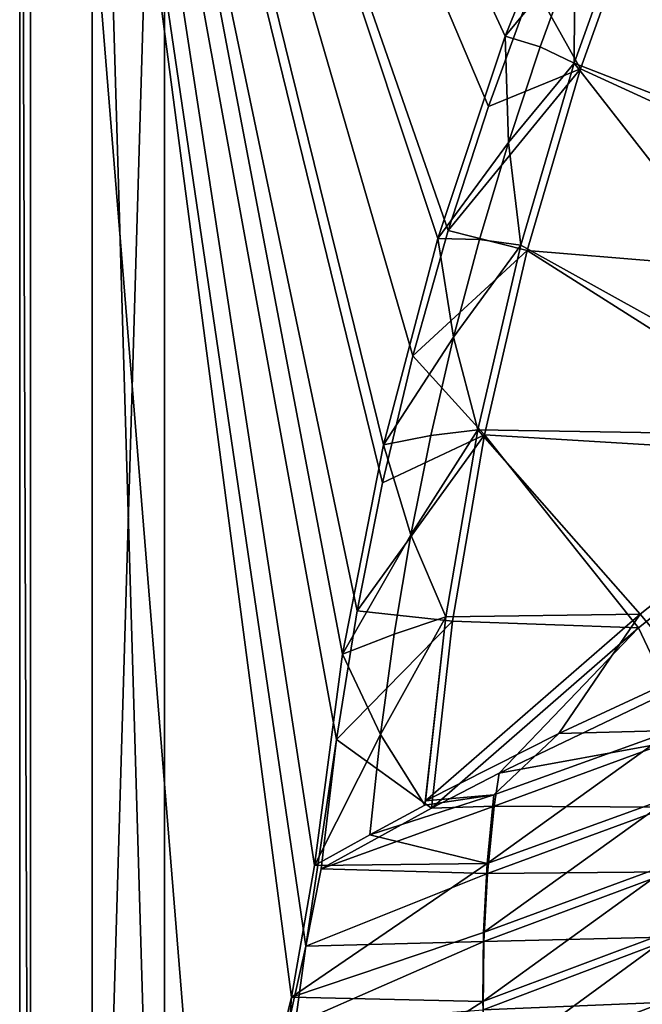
# Model space of a CAD drawing. Header units: metres. Extents: x 0 to 1651, y -1070 to 0.
# Tile 27 of 109: x 0 to 172, y -554 to -282. Entities that reach past the tile are written whole.
import ezdxf

# ---------------------------------------------------------------- set-up
doc = ezdxf.new("R2010")
doc.units = ezdxf.units.M

msp = doc.modelspace()

# ---------------------------------------------------------------- linework, layer by layer
at = {"layer": 'None'}
for points in [[(0, -850), (53.12458, -654.122498), (0, 0)], [(53.12458, -654.122498), (79.13913, -537.831116), (0, 0)], [(0, 0), (79.13913, -537.831116), (87.629234, -480.67038)], [(87.629234, -480.67038), (93.292267, -445.053253), (0, 0)], [(93.292267, -445.053253), (100.331985, -409.682465), (0, 0)], [(0, 0), (100.331985, -409.682465), (108.737801, -374.611206)], [(108.737801, -374.611206), (118.497063, -339.892242), (0, 0)], [(118.497063, -339.892242), (129.595108, -305.577759), (0, 0)], [(0, 0), (129.595108, -305.577759), (142.015244, -271.71936)], [(0, 0), (0, 0, -45), (0, -850)], [(0, 0, -45), (0, -850, -45), (0, -850)], [(3, -3, -45), (3, -848.547241, -45), (0, 0, -45)], [(3, -848.547241, -45), (0, -850, -45), (0, 0, -45)], [(89.258583, -457.047028, -3), (81.558594, -515.527832, -3), (3, -3, -3)], [(81.558594, -515.527832, -3), (75.179558, -551.954224, -3), (3, -3, -3)], [(3, -3, -3), (75.179558, -551.954224, -3), (3, -848.547241, -3)], [(156.359268, -231.46315, -3), (134.258759, -286.151947, -3), (3, -3, -3)], [(134.258759, -286.151947, -3), (115.661369, -342.128998, -3), (3, -3, -3)], [(3, -3, -3), (115.661369, -342.128998, -3), (100.641319, -399.170166, -3)], [(100.641319, -399.170166, -3), (89.258583, -457.047028, -3), (3, -3, -3)], [(3, -848.547241, -3), (3, -848.547241, -45), (3, -3, -3)], [(3, -848.547241, -45), (3, -3, -45), (3, -3, -3)], [(171.008301, -244.226837, -63), (191.522324, -195.956284, -63), (365.747498, -306.445068, -62.999996)], [(134.258759, -286.151947, -3), (156.359268, -231.46315, -3), (153.546768, -262.851227, -32.402039)], [(153.33049, -293.606659, -63), (171.008301, -244.226837, -63), (298.524719, -350.212921, -62.999996)], [(171.008301, -244.226837, -63), (153.33049, -293.606659, -63), (153.546768, -262.851227, -32.402039)], [(298.524719, -350.212921, -62.999996), (171.008301, -244.226837, -63), (365.747498, -306.445068, -62.999996)], [(155.082611, -295.183868, -60), (172.720093, -245.968185, -60), (142.015244, -271.71936)], [(155.082611, -295.183868, -60), (291.89328, -357.948517, -60), (172.720093, -245.968185, -60)], [(153.546768, -262.851227, -32.402039), (143.930954, -289.08432, -32.440041), (134.258759, -286.151947, -3)], [(153.33049, -293.606659, -63), (143.930954, -289.08432, -32.440041), (153.546768, -262.851227, -32.402039)], [(129.595108, -305.577759), (155.082611, -295.183868, -60), (142.015244, -271.71936)], [(134.258759, -286.151947, -3), (135.127777, -315.609131, -32.478725), (115.661369, -342.128998, -3)], [(143.930954, -289.08432, -32.440041), (135.127777, -315.609131, -32.478725), (134.258759, -286.151947, -3)], [(143.930954, -289.08432, -32.440041), (153.33049, -293.606659, -63), (135.127777, -315.609131, -32.478725)], [(153.33049, -293.606659, -63), (138.548691, -343.929321, -63), (135.127777, -315.609131, -32.478725)], [(138.548691, -343.929321, -63), (153.33049, -293.606659, -63), (233.759018, -396.798767, -62.999996)], [(233.759018, -396.798767, -62.999996), (153.33049, -293.606659, -63), (298.524719, -350.212921, -62.999996)], [(140.3125, -345.417175, -60), (155.082611, -295.183868, -60), (118.497063, -339.892242)], [(155.082611, -295.183868, -60), (129.595108, -305.577759), (118.497063, -339.892242)], [(291.89328, -357.948517, -60), (155.082611, -295.183868, -60), (140.3125, -345.417175, -60)], [(135.127777, -315.609131, -32.478725), (127.151176, -342.398682, -32.518715), (115.661369, -342.128998, -3)], [(135.127777, -315.609131, -32.478725), (138.548691, -343.929321, -63), (127.151176, -342.398682, -32.518715)], [(140.3125, -345.417175, -60), (118.497063, -339.892242), (108.737801, -374.611206)], [(120.002922, -369.421112, -32.559086), (100.641319, -399.170166, -3), (115.661369, -342.128998, -3)], [(115.661369, -342.128998, -3), (127.151176, -342.398682, -32.518715), (120.002922, -369.421112, -32.559086)], [(127.151176, -342.398682, -32.518715), (138.548691, -343.929321, -63), (120.002922, -369.421112, -32.559086)], [(128.490448, -396.415161, -59.999996), (140.3125, -345.417175, -60), (108.737801, -374.611206)], [(120.002922, -369.421112, -32.559086), (138.548691, -343.929321, -63), (126.712944, -395.025177, -62.999996)], [(126.712944, -395.025177, -62.999996), (138.548691, -343.929321, -63), (233.759018, -396.798767, -62.999996)], [(230.484879, -402.551971, -60), (140.3125, -345.417175, -60), (128.490448, -396.415161, -59.999996)], [(230.484879, -402.551971, -60), (291.89328, -357.948517, -60), (140.3125, -345.417175, -60)], [(113.684761, -396.644562, -32.598923), (100.641319, -399.170166, -3), (120.002922, -369.421112, -32.559086)], [(126.712944, -395.025177, -62.999996), (113.684761, -396.644562, -32.598923), (120.002922, -369.421112, -32.559086)], [(128.490448, -396.415161, -59.999996), (108.737801, -374.611206), (100.331985, -409.682465)], [(119.667244, -447.917389, -59.999996), (128.490448, -396.415161, -59.999996), (93.292267, -445.053253)], [(93.292267, -445.053253), (128.490448, -396.415161, -59.999996), (100.331985, -409.682465)], [(108.199257, -424.03949, -32.637547), (100.641319, -399.170166, -3), (113.684761, -396.644562, -32.598923)], [(117.86338, -446.721893, -62.999996), (108.199257, -424.03949, -32.637547), (126.712944, -395.025177, -62.999996)], [(108.199257, -424.03949, -32.637547), (113.684761, -396.644562, -32.598923), (126.712944, -395.025177, -62.999996)], [(117.86338, -446.721893, -62.999996), (126.712944, -395.025177, -62.999996), (171.617645, -446.000793, -62.999996)], [(171.102966, -449.819885, -59.999996), (128.490448, -396.415161, -59.999996), (119.667244, -447.917389, -59.999996)], [(126.712944, -395.025177, -62.999996), (233.759018, -396.798767, -62.999996), (171.617645, -446.000793, -62.999996)], [(171.102966, -449.819885, -59.999996), (230.484879, -402.551971, -60), (128.490448, -396.415161, -59.999996)], [(233.759018, -396.798767, -62.999996), (185.227051, -462.281189, -213.984192), (171.617645, -446.000793, -62.999996)], [(89.258583, -457.047028, -3), (100.641319, -399.170166, -3), (108.199257, -424.03949, -32.637547)], [(230.484879, -402.551971, -60), (171.102966, -449.819885, -59.999996), (179.547363, -467.508392, -195.089035)], [(103.552246, -451.586273, -32.67522), (89.258583, -457.047028, -3), (108.199257, -424.03949, -32.637547)], [(103.552246, -451.586273, -32.67522), (108.199257, -424.03949, -32.637547), (117.86338, -446.721893, -62.999996)], [(87.629234, -480.67038), (119.667244, -447.917389, -59.999996), (93.292267, -445.053253)], [(171.617645, -446.000793, -62.999996), (149.058655, -479.001831, -138.118729), (112.255539, -497.597076, -62.999996)], [(117.86338, -446.721893, -62.999996), (171.617645, -446.000793, -62.999996), (112.255539, -497.597076, -62.999996)], [(185.227051, -462.281189, -213.984192), (149.058655, -479.001831, -138.118729), (171.617645, -446.000793, -62.999996)], [(113.863106, -499.660248, -59.999996), (119.667244, -447.917389, -59.999996), (87.629234, -480.67038)], [(117.86338, -446.721893, -62.999996), (112.030067, -498.845306, -62.999996), (99.749794, -479.265137, -32.712341)], [(99.749794, -479.265137, -32.712341), (103.552246, -451.586273, -32.67522), (117.86338, -446.721893, -62.999996)], [(112.030067, -498.845306, -62.999996), (117.86338, -446.721893, -62.999996), (112.255539, -497.597076, -62.999996)], [(113.863106, -499.660248, -59.999996), (171.102966, -449.819885, -59.999996), (119.667244, -447.917389, -59.999996)], [(89.258583, -457.047028, -3), (103.552246, -451.586273, -32.67522), (99.749794, -479.265137, -32.712341)], [(171.102966, -449.819885, -59.999996), (113.863106, -499.660248, -59.999996), (132.564438, -489.973145, -97.73954)], [(179.547363, -467.508392, -195.089035), (171.102966, -449.819885, -59.999996), (132.564438, -489.973145, -97.73954)], [(81.558594, -515.527832, -3), (89.258583, -457.047028, -3), (99.749794, -479.265137, -32.712341)], [(149.058655, -479.001831, -138.118729), (185.227051, -462.281189, -213.984192), (180.464828, -478.198944, -204.457047)], [(179.178787, -481.482605, -195.074982), (179.547363, -467.508392, -195.089035), (132.564438, -489.973145, -97.73954)], [(112.255539, -497.597076, -62.999996), (149.058655, -479.001831, -138.118729), (131.092651, -495.976471, -103.487633)], [(131.092651, -495.976471, -103.487633), (180.464828, -478.198944, -204.457047), (129.225601, -514.9599, -103.555122)], [(180.464828, -478.198944, -204.457047), (180.726898, -496.310455, -204.516068), (129.225601, -514.9599, -103.555122)], [(149.058655, -479.001831, -138.118729), (180.464828, -478.198944, -204.457047), (131.092651, -495.976471, -103.487633)], [(79.13913, -537.831116), (83.351395, -516.480286), (87.629234, -480.67038)], [(99.749794, -479.265137, -32.712341), (96.796074, -507.020477, -32.745308), (81.558594, -515.527832, -3)], [(83.351395, -516.480286), (113.863106, -499.660248, -59.999996), (87.629234, -480.67038)], [(112.030067, -498.845306, -62.999996), (96.796074, -507.020477, -32.745308), (99.749794, -479.265137, -32.712341)], [(179.302841, -499.342926, -195.074982), (179.178787, -481.482605, -195.074982), (131.240921, -499.08783, -97.537491)], [(179.178787, -481.482605, -195.074982), (132.564438, -489.973145, -97.73954), (131.240921, -499.08783, -97.537491)], [(131.240921, -499.08783, -97.537491), (132.564438, -489.973145, -97.73954), (113.863106, -499.660248, -59.999996)], [(129.225601, -514.9599, -103.555122), (96.796074, -507.020477, -32.745308), (131.092651, -495.976471, -103.487633)], [(96.796074, -507.020477, -32.745308), (112.030067, -498.845306, -62.999996), (131.092651, -495.976471, -103.487633)], [(131.092651, -495.976471, -103.487633), (112.030067, -498.845306, -62.999996), (112.255539, -497.597076, -62.999996)], [(128.215439, -534.023315, -103.616432), (180.726898, -496.310455, -204.516068), (181.642868, -514.421692, -204.569519)], [(129.225601, -514.9599, -103.555122), (180.726898, -496.310455, -204.516068), (128.215439, -534.023315, -103.616432)], [(129.361221, -517.760315, -97.537491), (131.240921, -499.08783, -97.537491), (83.351395, -516.480286)], [(83.351395, -516.480286), (131.240921, -499.08783, -97.537491), (113.863106, -499.660248, -59.999996)], [(179.302841, -499.342926, -195.074982), (131.240921, -499.08783, -97.537491), (129.361221, -517.760315, -97.537491)], [(180.086945, -517.259644, -195.074982), (179.302841, -499.342926, -195.074982), (129.361221, -517.760315, -97.537491)], [(129.225601, -514.9599, -103.555122), (81.558594, -515.527832, -3), (96.796074, -507.020477, -32.745308)], [(128.067749, -553.123962, -103.671188), (181.642868, -514.421692, -204.569519), (183.215591, -532.518066, -204.617188)], [(128.067749, -553.123962, -103.671188), (128.215439, -534.023315, -103.616432), (181.642868, -514.421692, -204.569519)], [(128.215439, -534.023315, -103.616432), (75.179558, -551.954224, -3), (129.225601, -514.9599, -103.555122)], [(75.179558, -551.954224, -3), (81.558594, -515.527832, -3), (129.225601, -514.9599, -103.555122)], [(79.13913, -537.831116), (129.361221, -517.760315, -97.537491), (83.351395, -516.480286)], [(129.361221, -517.760315, -97.537491), (128.329742, -536.548767, -97.537491), (180.086945, -517.259644, -195.074982)], [(128.329742, -536.548767, -97.537491), (181.534012, -535.202698, -195.074982), (180.086945, -517.259644, -195.074982)], [(128.329742, -536.548767, -97.537491), (129.361221, -517.760315, -97.537491), (79.13913, -537.831116)], [(128.78656, -572.220825, -103.719193), (128.067749, -553.123962, -103.671188), (183.215591, -532.518066, -204.617188)], [(183.215591, -532.518066, -204.617188), (185.446945, -550.583191, -204.65892), (128.78656, -572.220825, -103.719193)], [(75.179558, -551.954224, -3), (128.215439, -534.023315, -103.616432), (128.067749, -553.123962, -103.671188)], [(183.645599, -553.14209, -195.074982), (181.534012, -535.202698, -195.074982), (128.151611, -555.412109, -97.537491)], [(181.534012, -535.202698, -195.074982), (128.329742, -536.548767, -97.537491), (128.151611, -555.412109, -97.537491)], [(79.13913, -537.831116), (53.12458, -654.122498), (76.171181, -559.387146)], [(128.151611, -555.412109, -97.537491), (128.329742, -536.548767, -97.537491), (76.171181, -559.387146)], [(76.171181, -559.387146), (128.329742, -536.548767, -97.537491), (79.13913, -537.831116)], [(75.179558, -551.954224, -3), (72.377548, -588.828552, -3), (3, -848.547241, -3)], [(72.377548, -588.828552, -3), (75.179558, -551.954224, -3), (128.067749, -553.123962, -103.671188)], [(185.446945, -550.583191, -204.65892), (130.370041, -591.279907, -103.760826), (128.78656, -572.220825, -103.719193)], [(185.446945, -550.583191, -204.65892), (188.335114, -568.593323, -204.695099), (130.370041, -591.279907, -103.760826)], [(72.377548, -588.828552, -3), (128.067749, -553.123962, -103.671188), (128.78656, -572.220825, -103.719193)], [(183.645599, -553.14209, -195.074982), (128.151611, -555.412109, -97.537491), (128.830154, -574.309448, -97.537491)], [(186.421982, -571.047729, -195.074982), (183.645599, -553.14209, -195.074982), (128.830154, -574.309448, -97.537491)]]:
    msp.add_3dface(points, dxfattribs=at)
at = {"layer": 'None0'}
for points in [[(40.000202, -80.000092, -410), (20.000202, -80.000092, -410), (40.000202, -758.689636, -410)], [(20.000202, -80.000092, -410), (20.000202, -758.689636, -410), (40.000202, -758.689636, -410)], [(20.000202, -80.000092, -430), (20.000202, -758.689636, -430), (20.000202, -80.000092, -410)], [(20.000202, -758.689636, -430), (20.000202, -758.689636, -410), (20.000202, -80.000092, -410)], [(40.000202, -758.689636, -430), (20.000202, -758.689636, -430), (40.000202, -80.000092, -430)], [(20.000202, -758.689636, -430), (20.000202, -80.000092, -430), (40.000202, -80.000092, -430)], [(40.000202, -758.689636, -410), (40.000202, -758.689636, -430), (40.000202, -80.000092, -410)], [(40.000202, -758.689636, -430), (40.000202, -80.000092, -430), (40.000202, -80.000092, -410)]]:
    msp.add_3dface(points, dxfattribs=at)

doc.saveas('drawing.dxf')
